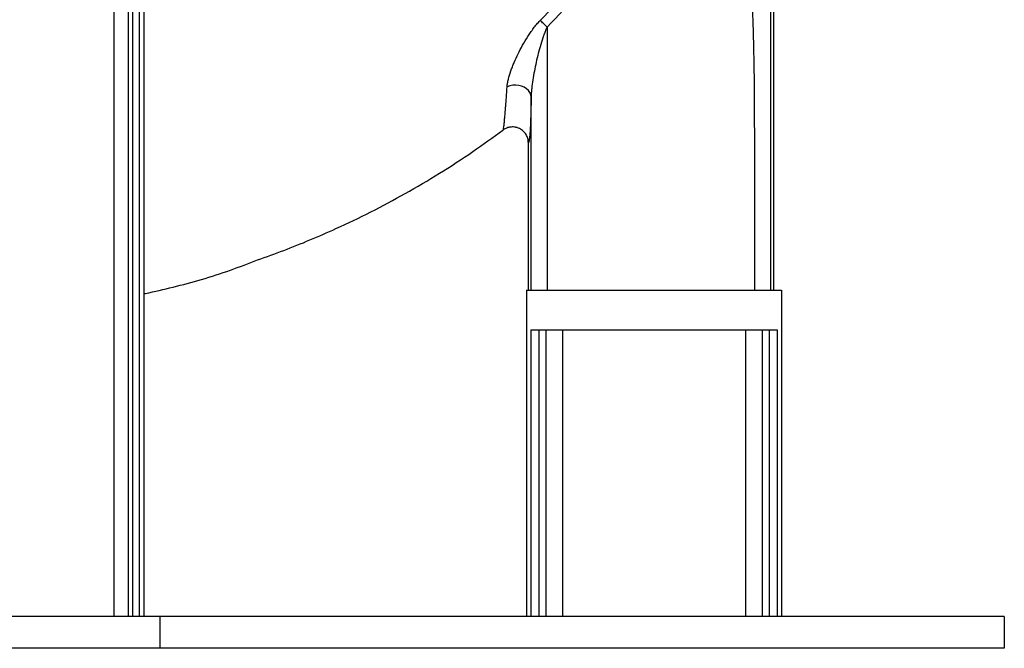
# Model space of a CAD drawing. Header units: millimetres. Extents: x 5255 to 12005, y 4675 to 12925.
# Tile 24 of 38: x 8913 to 12005, y 4675 to 6649. Entities that reach past the tile are written whole.
import ezdxf

# ---------------------------------------------------------------- set-up
doc = ezdxf.new("R2010")
doc.units = ezdxf.units.MM
doc.header["$LTSCALE"] = 5

msp = doc.modelspace()

# ---------------------------------------------------------------- linework, layer by layer
at = {"color": 7, "linetype": 'Continuous', "lineweight": 25}
for p, q in [((9209.8, 4775.2), (9209.8, 10175.2)), ((9254.6, 4775.2), (9254.6, 10175.2)), ((9269, 4775.2), (9269, 10175.2)), ((9289, 4775.2), (9289, 10175.2)), ((9304.5, 4775.2), (9304.5, 10175.2)), ((11279.5, 7303.7), (11279.5, 5800.2)), ((10510.3, 5800.2), (10510.3, 6262.2)), ((10504.5, 5800.2), (11304.5, 5800.2)), ((10504.5, 5800.2), (10504.5, 4775.2)), ((11304.5, 5800.2), (11304.5, 4775.2)), ((10518.2, 5675.2), (11290.9, 5675.2)), ((10518.2, 5675.2), (10518.2, 4775.2)), ((10543.1, 5675.2), (10543.1, 4775.2)), ((10564.8, 5675.2), (10564.8, 4775.2)), ((10617, 5675.2), (10617, 4775.2)), ((11192, 5675.2), (11192, 4775.2)), ((11244.3, 5675.2), (11244.3, 4775.2)), ((11266, 5675.2), (11266, 4775.2)), ((11290.9, 5675.2), (11290.9, 4775.2)), ((9354.5, 4775.2), (8654.5, 4775.2)), ((12004.5, 4775.2), (9354.5, 4775.2)), ((9354.5, 4675.2), (9354.5, 4775.2)), ((12004.5, 4775.2), (12004.5, 4675.2)), ((9354.5, 4675.2), (8654.5, 4675.2)), ((12004.5, 4675.2), (9354.5, 4675.2))]:
    msp.add_line(p, q, dxfattribs=at)
at = {"color": 7, "linetype": 'Continuous', "lineweight": 25, "flags": 128}
for points in [[(10569.1, 6625.7), (10566.2, 6628.5), (10563.3, 6631.3), (10560.5, 6634.1), (10557.7, 6636.8), (10555, 6639.4), (10552.4, 6641.9), (10549.9, 6644.3), (10547.5, 6646.5)], [(10569.1, 6625.7), (10569.1, 6183.5), (10569.1, 5800.2)], [(10519.1, 6406.3), (10518.1, 6413.4), (10515.3, 6420.2), (10510.8, 6426.5), (10504.8, 6432.1), (10497.5, 6436.7), (10489.2, 6440.3), (10480.1, 6442.6), (10470.7, 6443.5), (10461.2, 6443.2), (10451.9, 6441.4), (10443.3, 6438.5)], [(10519.1, 5800.2), (10519.1, 5865.5), (10519.1, 6265.4), (10519.1, 6406.3)]]:
    msp.add_lwpolyline(points, dxfattribs=at)
at = {"color": 7, "linetype": 'Continuous', "lineweight": 25}
for points, knots in [([(10547.5, 6646.5), (10616, 6715.4), (10679.9, 6787.9), (10769, 6901.9), (10797.6, 6940.8), (10838.7, 7000.6), (10852.1, 7020.7), (10878.3, 7061.5), (10891.2, 7082.1), (10916.2, 7123.7), (10928.4, 7144.7), (10952.1, 7187.1), (10963.6, 7208.4), (10997.2, 7273), (11017.9, 7316.7), (11056.3, 7405.3), (11073.9, 7450.2), (11105.7, 7541.4), (11120, 7587.6), (11132.6, 7634.6)], [0, 0, 0, 0, 0.25, 0.25, 0.375, 0.375, 0.4375, 0.4375, 0.5, 0.5, 0.5625, 0.5625, 0.625, 0.625, 0.75, 0.75, 0.875, 0.875, 1, 1, 1, 1]), ([(11152.7, 7629.6), (11140.5, 7581.8), (11126.6, 7534.8), (11095.3, 7442.2), (11078, 7396.7), (11049.6, 7329.3), (11039.8, 7307), (11019.2, 7262.8), (11008.6, 7240.9), (10975.4, 7175.6), (10951.8, 7132.7), (10920.6, 7079.8), (10914.3, 7069.3), (10901.5, 7048.3), (10895, 7037.8), (10875.3, 7006.7), (10861.8, 6986.2), (10820.6, 6925.4), (10792, 6885.8), (10702.5, 6769.6), (10638.1, 6695.8), (10569.1, 6625.7)], [0, 0, 0, 0, 0.125, 0.125, 0.25, 0.25, 0.3125, 0.3125, 0.375, 0.375, 0.5, 0.5, 0.53125, 0.53125, 0.5625, 0.5625, 0.625, 0.625, 0.75, 0.75, 1, 1, 1, 1]), ([(11220.8, 5800.2), (11220.8, 5872.7), (11220.8, 6018.7), (11220.8, 6190.4), (11220.8, 6303.2), (11220.7, 6362.8), (11220.5, 6415.9), (11219.7, 6480.8), (11218.4, 6551.7), (11216.4, 6630.4), (11212.4, 6756.7), (11204.3, 6941.3), (11193.5, 7134), (11183.4, 7297.2), (11178, 7382.5), (11174.3, 7439.3), (11173.1, 7459), (11172.1, 7475), (11171.2, 7487.3), (11170.6, 7495.9), (11169.9, 7504.4), (11169.1, 7512.8), (11168.3, 7521.2), (11167.4, 7529.5), (11166.2, 7540.6), (11164.4, 7554.8), (11162, 7572.3), (11159.2, 7590.7), (11156.1, 7609.9), (11153.8, 7622.9), (11152.7, 7629.6)], [0, 0, 0, 0, 0.118791, 0.239073, 0.28114, 0.303563, 0.336644, 0.368056, 0.409791, 0.452798, 0.497079, 0.616722, 0.755358, 0.813014, 0.884591, 0.895362, 0.906132, 0.916903, 0.921633, 0.926327, 0.930987, 0.935612, 0.940203, 0.944759, 0.949281, 0.958491, 0.968166, 0.978308, 0.988919, 1, 1, 1, 1]), ([(11271.6, 7545.9), (11271.6, 7543.6), (11271.6, 7539), (11271.5, 7532.1), (11271.5, 7519.4), (11271.5, 7498.2), (11271.5, 7473.8), (11271.5, 7452.2), (11271.4, 7435.9), (11271.4, 7419.7), (11271.4, 7403.5), (11271.4, 7387.2), (11271.4, 7371), (11271.4, 7341.8), (11271.3, 7299.3), (11271.3, 7243), (11271.2, 7185.6), (11271.1, 7113), (11271.1, 7027.4), (11271, 6931), (11270.9, 6840.2), (11270.9, 6754.8), (11270.8, 6661), (11270.8, 6558.8), (11270.8, 6471.8), (11270.8, 6411), (11270.8, 6373.2), (11270.8, 6334.6), (11270.8, 6282.8), (11270.8, 6174.7), (11270.8, 6009.3), (11270.8, 5869.6), (11270.8, 5800.2)], [0, 0, 0, 0, 0.003992, 0.007929, 0.011812, 0.025941, 0.044403, 0.053729, 0.063048, 0.072358, 0.08166, 0.090954, 0.10024, 0.109518, 0.141147, 0.173392, 0.206251, 0.239725, 0.29812, 0.353333, 0.40537, 0.454238, 0.499941, 0.566502, 0.629937, 0.649278, 0.670938, 0.694919, 0.715738, 0.759899, 0.880652, 1, 1, 1, 1]), ([(10443.3, 6438.5), (10443.4, 6440.3), (10443.6, 6442.2), (10444.1, 6446.1), (10444.4, 6448.1), (10445.5, 6454.1), (10446.4, 6458.2), (10449.5, 6470.6), (10452.2, 6479.2), (10456.9, 6492.4), (10458.5, 6496.8), (10462.1, 6505.8), (10463.9, 6510.3), (10469.7, 6523.8), (10473.8, 6532.8), (10482.7, 6550.8), (10487.3, 6559.8), (10497.3, 6577.8), (10502.6, 6586.8), (10511.2, 6600.2), (10514.1, 6604.7), (10520.2, 6613.4), (10523.3, 6617.8), (10529.7, 6626.3), (10533.1, 6630.5), (10540.1, 6638.7), (10543.7, 6642.7), (10547.5, 6646.5)], [0, 0, 0, 0, 0.03125, 0.03125, 0.0625, 0.0625, 0.125, 0.125, 0.25, 0.25, 0.3125, 0.3125, 0.375, 0.375, 0.5, 0.5, 0.625, 0.625, 0.75, 0.75, 0.8125, 0.8125, 0.875, 0.875, 0.9375, 0.9375, 1, 1, 1, 1]), ([(10569.1, 6625.7), (10566.9, 6621.3), (10565, 6616.8), (10561.3, 6607.8), (10559.6, 6603.2), (10554.6, 6589.5), (10551.7, 6580.3), (10546.2, 6561.7), (10543.7, 6552.4), (10539, 6533.9), (10536.8, 6524.6), (10532.7, 6506.1), (10530.8, 6496.8), (10527.3, 6478.3), (10525.7, 6469.1), (10522.9, 6450.8), (10521.7, 6441.7), (10520.3, 6428.2), (10519.9, 6423.8), (10519.3, 6415), (10519.1, 6410.6), (10519.1, 6406.3)], [0, 0, 0, 0, 0.0625, 0.0625, 0.125, 0.125, 0.25, 0.25, 0.375, 0.375, 0.5, 0.5, 0.625, 0.625, 0.75, 0.75, 0.875, 0.875, 0.9375, 0.9375, 1, 1, 1, 1]), ([(10435.9, 6339.4), (10436, 6339.7), (10436, 6339.9), (10436.1, 6340.4), (10436.2, 6341.2), (10436.2, 6342.1), (10436.4, 6343.8), (10436.6, 6345), (10436.9, 6348.9), (10437.2, 6351.8), (10437.8, 6358.1), (10438.1, 6361.6), (10438.6, 6369), (10438.9, 6373), (10439.9, 6385.7), (10440.5, 6395), (10441.9, 6415.5), (10442.6, 6426.5), (10443.3, 6438.5)], [0, 0, 0, 0, 0.015625, 0.015625, 0.03125, 0.0625, 0.0625, 0.125, 0.125, 0.25, 0.25, 0.375, 0.375, 0.5, 0.5, 0.75, 0.75, 1, 1, 1, 1]), ([(10519.1, 6406.3), (10518.8, 6390.8), (10518.5, 6376.6), (10517.9, 6351), (10517.5, 6339.7), (10517.1, 6327.3), (10517, 6325), (10516.8, 6320.5), (10516.7, 6318.4), (10516.5, 6312.3), (10516.3, 6308.8), (10516, 6304.1), (10515.9, 6302.6), (10515.8, 6300.6), (10515.7, 6300), (10515.6, 6298.7), (10515.4, 6295.7), (10515.2, 6292.7), (10514.6, 6286.2), (10514.2, 6282.3), (10513.6, 6277.2), (10513.4, 6275.6), (10513, 6272.7), (10512.9, 6271.4), (10511.9, 6265.5), (10511.1, 6262.8), (10510.3, 6262.2)], [0, 0, 0, 0, 0.125, 0.125, 0.25, 0.25, 0.28125, 0.28125, 0.3125, 0.3125, 0.375, 0.375, 0.40625, 0.40625, 0.421875, 0.421875, 0.4375, 0.5, 0.5, 0.625, 0.625, 0.6875, 0.6875, 0.75, 0.75, 1, 1, 1, 1]), ([(10430.5, 6302.3), (10431.4, 6303), (10432.3, 6306.4), (10433.7, 6315.7), (10434.1, 6319.5), (10434.8, 6326.2), (10435, 6328.6), (10435.4, 6332.5), (10435.5, 6334.5), (10435.7, 6336.9), (10435.8, 6338.1), (10435.9, 6338.7), (10435.9, 6339), (10435.9, 6339.2), (10435.9, 6339.4)], [0, 0, 0, 0, 0.5, 0.5, 0.75, 0.75, 0.875, 0.875, 0.9375, 0.96875, 0.984375, 0.992188, 0.992188, 1, 1, 1, 1]), ([(10510.3, 6262.2), (10510.3, 6266.8), (10509.7, 6271.4), (10507.8, 6278), (10507, 6280.2), (10505.2, 6284.4), (10504.1, 6286.4), (10501.7, 6290.3), (10500.3, 6292.2), (10497.4, 6295.8), (10495.8, 6297.5), (10492.4, 6300.6), (10490.6, 6302), (10486.8, 6304.6), (10484.8, 6305.8), (10480.7, 6307.9), (10478.6, 6308.8), (10475.4, 6309.9), (10474.3, 6310.2), (10472, 6310.8), (10470.9, 6311.1), (10465.2, 6312.1), (10460.6, 6312.4), (10454.9, 6311.9), (10453.7, 6311.7), (10451.4, 6311.4), (10450.3, 6311.2), (10447, 6310.4), (10444.8, 6309.7), (10440.5, 6308.1), (10438.4, 6307.1), (10435.3, 6305.5), (10434.3, 6304.9), (10432.4, 6303.6), (10431.4, 6303), (10430.5, 6302.3)], [0, 0, 0, 0, 0.125, 0.125, 0.1875, 0.1875, 0.25, 0.25, 0.3125, 0.3125, 0.375, 0.375, 0.4375, 0.4375, 0.5, 0.5, 0.5625, 0.5625, 0.59375, 0.59375, 0.625, 0.625, 0.75, 0.75, 0.78125, 0.78125, 0.8125, 0.8125, 0.875, 0.875, 0.9375, 0.9375, 0.96875, 0.96875, 1, 1, 1, 1]), ([(9304.5, 5788.5), (9305.8, 5788.8), (9335.9, 5795.4), (9396, 5809.3), (9485.2, 5832.7), (9573.8, 5861.6), (9659, 5894.4), (9742.9, 5924.1), (9824.8, 5957.1), (9916.1, 5996.8), (10016.2, 6044.9), (10124.6, 6102.7), (10231.6, 6166), (10334.1, 6232.3), (10399.2, 6279.7), (10430.6, 6302.5)], [0, 0, 0, 0, 0.003077, 0.074277, 0.148396, 0.225018, 0.298193, 0.368209, 0.439024, 0.510703, 0.607641, 0.706173, 0.806337, 0.906609, 1, 1, 1, 1])]:
    msp.add_open_spline(points, degree=3, knots=knots, dxfattribs=at)

doc.saveas('drawing.dxf')
